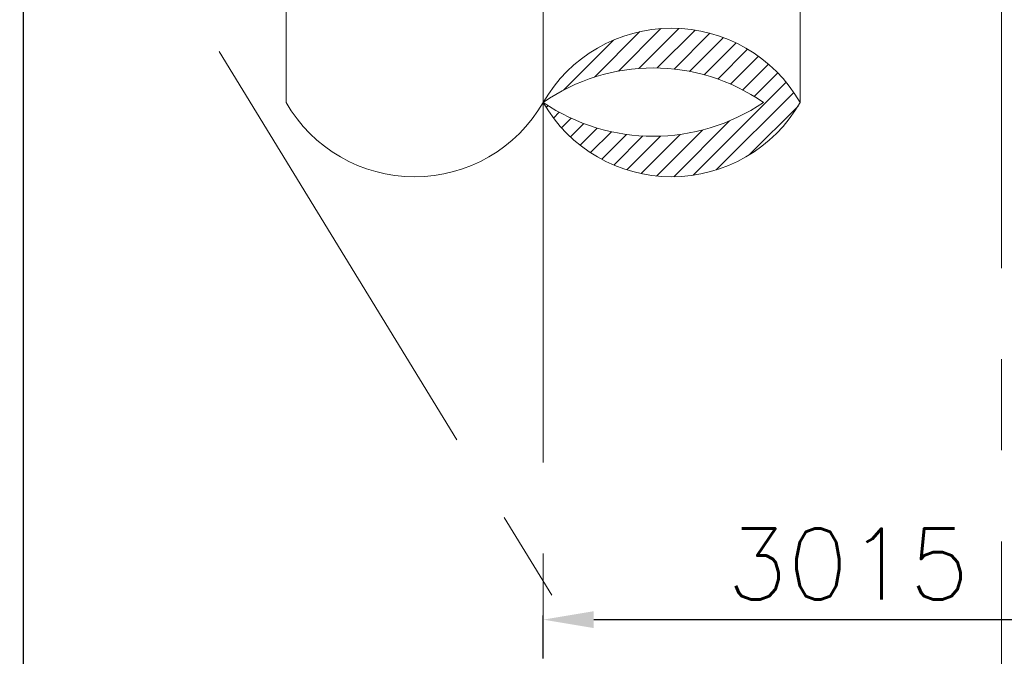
# Model space of a CAD drawing. Header units: inches. Extents: x 0 to 1545919, y 0 to 23143738.
# Tile 64 of 197: x 114689 to 119554, y 133369 to 136515. Entities that reach past the tile are written whole.
import ezdxf

# ---------------------------------------------------------------- set-up
doc = ezdxf.new("R2010")
doc.units = ezdxf.units.IN
doc.header["$LTSCALE"] = 1800
doc.header["$MEASUREMENT"] = 0
doc.linetypes.add('CENTER', pattern=[2, 1.25, -0.25, 0.25, -0.25])
doc.layers.get('0').update_dxf_attribs({"color": 253, "lineweight": 5})
doc.layers.get('Defpoints').update_dxf_attribs({"lineweight": 18})
for name, color, linetype, lineweight in [('CEN', 8, 'CENTER', 18), ('CWPIPE', 200, 'CENTER', 18), ('DIM', 4, 'Continuous', 18)]:
    doc.layers.add(name, color=color, linetype=linetype, lineweight=lineweight)
doc.styles.add('ROMANS', font='romans.shx')
doc.dimstyles.new('MAIN', dxfattribs={"dimtxt": 350, "dimasz": 250, "dimexe": 20, "dimexo": 20, "dimgap": 100, "dimtad": 1, "dimdec": 0, "dimzin": 0, "dimdsep": 46, "dimtxsty": 'ROMANS', "dimcen": 0.09, "dimclrd": 256, "dimclre": 9, "dimclrt": 256, "dimadec": 0, "dimazin": 0, "dimtfac": 1, "dimtdec": 0, "dimtofl": 0, "dimtmove": 0, "dimatfit": 3, "dimfxl": 0.18, "dimtolj": 1, "dimtzin": 0, "dimarcsym": 0})

# ---------------------------------------------------------------- blocks, each defined once
blk = doc.blocks.new('*D955')
at = {"layer": 'Defpoints', "color": 0, "transparency": 16777216}
for p in [(119191.8, 145572), (114145.9, 130037), (114706.6, 130037)]:
    blk.add_point(p, dxfattribs=at)
at = {"layer": 'DIM', "color": 9, "lineweight": -2, "transparency": 16777216}
for p, q in [((119171.8, 145572), (114686.6, 145572)), ((114165.9, 130037), (114726.6, 130037))]:
    blk.add_line(p, q, dxfattribs=at)
at = {"layer": 'DIM', "lineweight": -2, "transparency": 16777216}
blk.add_line((114706.6, 145322), (114706.6, 130287), dxfattribs=at)
at = {"layer": 'DIM', "transparency": 16777216}
for points in [[(114664.9, 145322), (114748.3, 145322), (114706.6, 145572)], [(114664.9, 130287), (114748.3, 130287), (114706.6, 130037)]]:
    blk.add_solid(points, dxfattribs=at)
at = {"layer": 'DIM', "transparency": 16777216, "insert": (114431.6, 137804.5), "char_height": 350, "attachment_point": 5, "rotation": 90, "style": 'ROMANS'}
blk.add_mtext('\\A1;15535', dxfattribs=at)
blk = doc.blocks.new('*D957')
at = {"layer": 'Defpoints', "color": 0, "transparency": 16777216}
for p in [(120290, 133550.4), (117275, 133338), (120290, 133192)]:
    blk.add_point(p, dxfattribs=at)
at = {"layer": 'DIM', "color": 9, "lineweight": -2, "transparency": 16777216}
for p, q in [((117275, 133358), (117275, 133570.4)), ((120290, 133212), (120290, 133570.4))]:
    blk.add_line(p, q, dxfattribs=at)
at = {"layer": 'DIM', "lineweight": -2, "transparency": 16777216}
blk.add_line((117525, 133550.4), (120040, 133550.4), dxfattribs=at)
at = {"layer": 'DIM', "transparency": 16777216}
for points in [[(117525, 133592.1), (117525, 133508.8), (117275, 133550.4)], [(120040, 133592.1), (120040, 133508.8), (120290, 133550.4)]]:
    blk.add_solid(points, dxfattribs=at)
at = {"layer": 'DIM', "transparency": 16777216, "insert": (118782.5, 133825.4), "char_height": 350, "attachment_point": 5, "style": 'ROMANS'}
blk.add_mtext('\\A1;3015', dxfattribs=at)

msp = doc.modelspace()

# ---------------------------------------------------------------- hatches: boundary and pattern name
h = msp.add_hatch()
h.set_pattern_fill('ANSI31', color=256, scale=500, style=0)
h.set_pattern_definition([(45, (-132370, -6e-11), (-44.194174, 44.194174), [])])
edge = h.paths.add_edge_path()
edge.add_arc((117910.003, 136471.406), 732.801, 209.941144, 330.058856)
edge.add_arc((117910.003, 135739.909), 732.801, 29.941144, 150.058856)
edge = h.paths.add_edge_path(flags=17)
edge.add_arc((117819.288, 136910.233), 971.385, 235.922139, 304.077861)
edge.add_arc((117819.288, 135324.967), 951.696, 55.116373, 124.883627)

# ---------------------------------------------------------------- linework, layer by layer
msp.add_lwpolyline([(116005.003, 136105.657, 0.57803529), (117275.003, 136105.657, 0.57803529), (118545.003, 136105.657, 0.57803529), (117275.003, 136105.657, 0.30647381), (118363.574, 136105.657, 0.31418264), (117275.003, 136105.657, 0.31418264)], format="xyb")
at = {"layer": 'CEN'}
for p, q in [((110040.003, 145572.047), (119540.003, 130037.047)), ((117275.003, 143777.047), (117275.003, 130261.783)), ((119540.003, 137537.047), (119540.003, 130037.047))]:
    msp.add_line(p, q, dxfattribs=at)
at = {"layer": 'CWPIPE'}
for p, q in [((116005.003, 138272.047), (116005.003, 136105.657)), ((118545.003, 138272.047), (118545.003, 136105.657))]:
    msp.add_line(p, q, dxfattribs=at)

# ---------------------------------------------------------------- dimensions: what is measured, and where the dimension line sits
at = {"layer": 'DIM'}
dim = msp.add_linear_dim(base=(114706.594, 130037.047), p1=(119191.803, 145572.047), p2=(114145.942, 130037.047), angle=90, dimstyle='MAIN', override={"dimtmove": 0}, dxfattribs=at)
dim.commit()
dim.dimension.update_dxf_attribs({"geometry": '*D955', "text_midpoint": (114431.594, 137804.547)})
dim = msp.add_linear_dim(base=(120290.003, 133550.446), p1=(117275.003, 133338.013), p2=(120290.003, 133192.022), dimstyle='MAIN', override={"dimtmove": 0}, dxfattribs=at)
dim.commit()
dim.dimension.update_dxf_attribs({"geometry": '*D957', "text_midpoint": (118782.503, 133825.446)})

doc.saveas('drawing.dxf')
